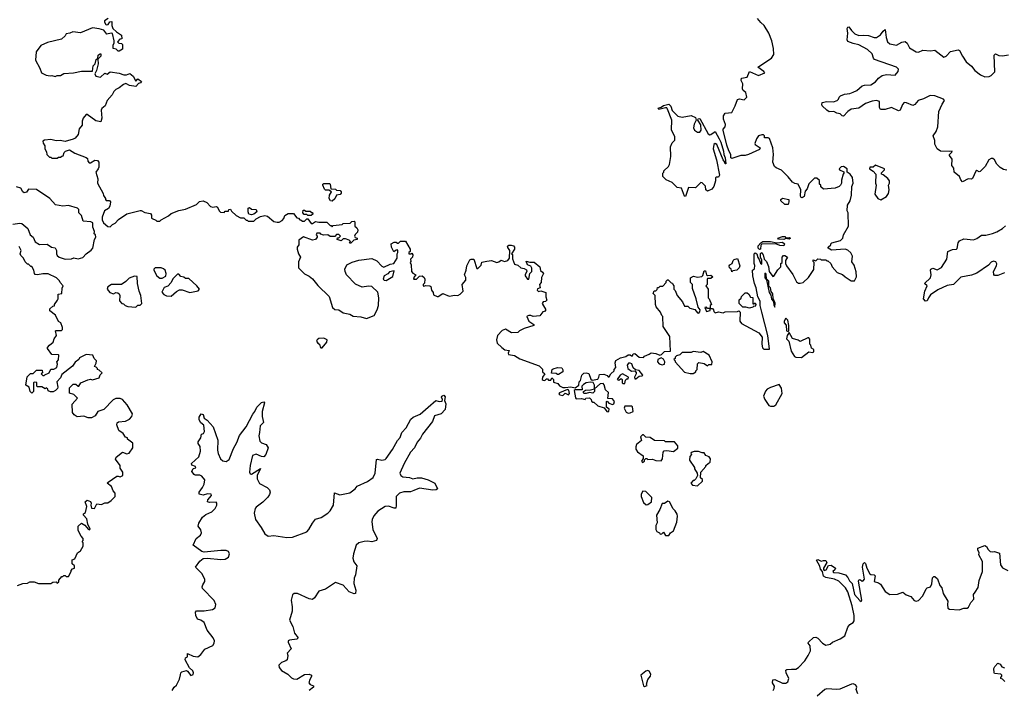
# Model space of a CAD drawing. Extents: x 2240384 to 2404287, y 351326 to 526670.
# Tile 120 of 256: x 2272724 to 2281643, y 426678 to 432756. Entities that reach past the tile are written whole.
import ezdxf

# ---------------------------------------------------------------- set-up
doc = ezdxf.new("R2010")
doc.units = 0

msp = doc.modelspace()

# ---------------------------------------------------------------- linework, layer by layer
at = {"layer": '0CON20XD'}
for points in [[(2273525, 432766.2), (2273492.5, 432745), (2273492.5, 432735), (2273503.6, 432713.6), (2273515, 432710), (2273525, 432713.3), (2273541.9, 432738.1), (2273560, 432740), (2273558.1, 432705), (2273567.7, 432677.7), (2273600, 432645), (2273647.5, 432615), (2273648.3, 432581.7), (2273631.7, 432578.3), (2273610, 432555), (2273623, 432543), (2273645, 432540), (2273655, 432530), (2273655, 432490), (2273625, 432470), (2273615, 432470), (2273598.3, 432488.3), (2273570, 432495), (2273570, 432525), (2273580, 432545), (2273580, 432565), (2273565, 432630), (2273553.3, 432633.3), (2273515, 432626.2), (2273485, 432660), (2273445, 432673.3), (2273385, 432683.3), (2273275, 432637.5), (2273205, 432647.5), (2273177, 432633), (2273145, 432627.5), (2273135, 432610), (2273101.7, 432578.3), (2272975, 432550), (2272915, 432522.5), (2272872.5, 432465), (2272868.3, 432388.3), (2272907, 432317), (2272922.5, 432275), (2272965, 432252.5), (2273001.7, 432248.3)], [(2277755, 429420), (2277790, 429445), (2277792.5, 429475), (2277803.6, 429486.4), (2277816.7, 429535), (2277835, 429551.2), (2277855, 429556), (2277878.8, 429548.8), (2277897.5, 429497.5), (2277909.3, 429489.3), (2277960.5, 429499.5), (2277971.2, 429515), (2277975, 429540), (2278015, 429543.3), (2278045, 429532.5), (2278055, 429520), (2278065, 429520), (2278080, 429545), (2278110, 429575), (2278110, 429585), (2278123.3, 429605), (2278118.8, 429645), (2278125, 429667.5), (2278165, 429690), (2278215, 429703.3), (2278235, 429717.5), (2278255, 429720), (2278265, 429710), (2278275, 429710), (2278281.7, 429728.3), (2278295, 429730), (2278335, 429697.5), (2278375, 429693.3), (2278385, 429707.5), (2278426.7, 429723.3), (2278443.3, 429736.7), (2278485, 429731.2), (2278523, 429717), (2278538.3, 429721.7), (2278565, 429750), (2278618.3, 429751.7), (2278612.5, 429885), (2278552.5, 429975), (2278550, 430065), (2278540, 430075), (2278530, 430105), (2278490, 430155), (2278482.5, 430175), (2278480, 430255), (2278462.5, 430275), (2278471.7, 430298.3), (2278485, 430300), (2278498.3, 430311.7), (2278501.7, 430328.3), (2278515, 430330), (2278525, 430340), (2278548.3, 430341.7), (2278580, 430375), (2278580, 430385), (2278591.7, 430398.3), (2278598.3, 430398.3), (2278625, 430370), (2278638.3, 430368.3), (2278640, 430355), (2278650, 430345), (2278650, 430315), (2278661.7, 430301.7), (2278680, 430255), (2278728.3, 430198.3), (2278745, 430160), (2278775, 430160), (2278793, 430143), (2278838.3, 430128.3), (2278865, 430100), (2278875, 430097.5), (2278885, 430107.5), (2278888.8, 430125), (2278869.3, 430149.3), (2278851.2, 430225), (2278818.3, 430318.3), (2278817.5, 430355), (2278800, 430375), (2278800, 430415), (2278828.3, 430431.7), (2278865, 430423.8), (2278901.7, 430428.3), (2278911.7, 430438.3), (2278925, 430480), (2278935, 430480), (2278945, 430442.5), (2278955, 430436.7), (2278985, 430441.2), (2279002.5, 430425), (2278985, 430410), (2278955, 430410), (2278950, 430405), (2278950, 430355), (2278940, 430345), (2278960, 430315), (2278960, 430235), (2278970, 430225), (2278990, 430175), (2278980, 430165), (2278980, 430140), (2278955, 430140), (2278945, 430150), (2278931.7, 430148.3), (2278945, 430110), (2278978.3, 430121.7), (2278980, 430140), (2278998.3, 430138.3), (2279010, 430125), (2279011.7, 430111.7), (2279025, 430100), (2279055, 430107.5), (2279095, 430100), (2279115, 430107.5), (2279225, 430110), (2279238.3, 430118.3), (2279250, 430105), (2279247.5, 430025), (2279263.6, 430003.6), (2279419.3, 429919.3), (2279449.3, 429879.3), (2279447.5, 429815), (2279453, 429783), (2279465, 429770), (2279515, 429770), (2279502, 429895), (2279445.8, 430105.8), (2279432.5, 430165), (2279431.4, 430205), (2279410, 430245), (2279395.6, 430325.6), (2279380.8, 430365), (2279366.2, 430435), (2279362.5, 430485), (2279380.7, 430499.3), (2279382.5, 430527.5), (2279376.7, 430545), (2279376.7, 430635), (2279385, 430643.3), (2279400, 430635), (2279409.3, 430599.3), (2279423.6, 430583.6), (2279435, 430550), (2279445, 430540), (2279446.7, 430576.7), (2279433.3, 430603.3), (2279433.6, 430636.4), (2279445, 430647.5), (2279460, 430625), (2279466.2, 430586.2), (2279488.8, 430565), (2279507.7, 430517.7), (2279512.5, 430472.5), (2279545, 430430), (2279555, 430432.5), (2279590.7, 430489.3), (2279620, 430515), (2279620, 430545), (2279630, 430555), (2279630, 430605), (2279641.7, 430618.3), (2279655, 430620), (2279680, 430605), (2279660, 430575), (2279660, 430545), (2279670, 430525), (2279726.1, 430446.1), (2279760.7, 430380.7), (2279778.3, 430368.3), (2279795, 430367.5), (2279820, 430375), (2279869.3, 430420.7), (2279918.3, 430491.7), (2279920, 430555), (2279910, 430565), (2279911.7, 430578.3), (2279935, 430570), (2279955, 430587.5), (2279977, 430587), (2279985, 430580), (2280025, 430580), (2280035, 430570), (2280045, 430570), (2280070, 430545), (2280082.5, 430515), (2280130, 430465), (2280177, 430447), (2280200, 430425), (2280255, 430390), (2280285, 430390), (2280302.5, 430425), (2280301.7, 430471.7), (2280281.7, 430531.7), (2280263, 430563), (2280267, 430613), (2280253, 430643), (2280225, 430666.7), (2280200, 430675), (2280076.2, 430666.2), (2280047.5, 430685), (2280047.5, 430695), (2280070, 430715), (2280070, 430725), (2280080, 430735), (2280160, 430755), (2280180, 430775), (2280187.5, 430805), (2280231.2, 430885), (2280227.5, 431005), (2280220, 431025), (2280222.5, 431075), (2280247, 431113), (2280257.5, 431165), (2280262.5, 431245), (2280272.5, 431275), (2280267.5, 431325), (2280247.5, 431355), (2280220, 431375), (2280220, 431405), (2280185, 431426.2), (2280165, 431423.3), (2280147.5, 431405), (2280150, 431395), (2280188.3, 431378.3), (2280190, 431365), (2280183, 431357), (2280168.3, 431301.7), (2280167, 431273), (2280160, 431255), (2280147, 431243), (2280111.7, 431228.3), (2280005, 431220), (2279981.7, 431241.7), (2279980, 431255), (2279970, 431265), (2279968.3, 431298.3), (2279945, 431320), (2279925, 431320), (2279873, 431267), (2279858.3, 431221.7), (2279838.3, 431201.7), (2279830, 431155), (2279812, 431142), (2279803.8, 431143.8), (2279795.9, 431155.9), (2279798.8, 431215), (2279776.4, 431266.4), (2279745, 431270), (2279725, 431282.5), (2279685, 431332.5), (2279625, 431392.5), (2279575, 431412.5), (2279562.5, 431425), (2279547.5, 431465), (2279552.5, 431535), (2279546.7, 431595), (2279515, 431680), (2279505, 431686), (2279470, 431685), (2279470, 431705), (2279461.7, 431711.7), (2279445, 431712.5), (2279415, 431702.5), (2279397.5, 431675), (2279383.3, 431635), (2279387.5, 431625), (2279430, 431595), (2279425, 431580), (2279325, 431533.3), (2279296.1, 431526.1), (2279255, 431524.2), (2279175, 431499.2), (2279166.2, 431505), (2279167.1, 431535), (2279147.3, 431567.3), (2279128.6, 431618.6), (2279096, 431755), (2279096.7, 431765), (2279114, 431786), (2279117.1, 431805), (2279100, 431855), (2279098.6, 431885), (2279115, 431907.5), (2279173.3, 431915), (2279206, 431975), (2279226.1, 432033.9), (2279245, 432040), (2279285, 432031.2), (2279310, 432055), (2279302.5, 432095), (2279277.5, 432115), (2279270.7, 432130.7), (2279275.8, 432175), (2279258.8, 432205), (2279261.2, 432225), (2279314.3, 432235.7), (2279335, 432286.7), (2279415, 432251.4), (2279472.5, 432275), (2279465, 432286.7), (2279410, 432325), (2279533, 432407), (2279555, 432440), (2279552.5, 432495), (2279536.2, 432565), (2279508.8, 432635), (2279466.7, 432705), (2279438.3, 432731.7), (2279405.9, 432765.9)], [(2281665, 431393.1), (2281635, 431397.1), (2281603.8, 431415), (2281575.7, 431445.7), (2281553.3, 431485), (2281537.7, 431497.7), (2281525, 431498.8), (2281503.8, 431485), (2281468.8, 431425), (2281425, 431378.8), (2281415, 431376.2), (2281395, 431388), (2281385, 431384), (2281354.1, 431315.9), (2281345, 431311.2), (2281315, 431314), (2281265, 431287.5), (2281250, 431305), (2281237.5, 431335), (2281190, 431375), (2281185, 431410), (2281167.5, 431435), (2281171.7, 431491.7), (2281146.7, 431525), (2281147.5, 431535), (2281167.5, 431555), (2281170, 431565), (2281145, 431560), (2281063.9, 431563.9), (2281033.8, 431585), (2281015, 431627.5), (2281012.1, 431662.1), (2280997.3, 431705), (2281026.1, 431743.9), (2281039.5, 431785), (2281050, 431925), (2281078.5, 431991.5), (2281100, 432025), (2281092.5, 432035), (2281015, 432066.9), (2280971.9, 432068.1), (2280911.6, 432038.4), (2280863.8, 432025), (2280831.9, 431988.1), (2280815, 431978.5), (2280755.9, 432004.1), (2280735, 432004.2), (2280721.1, 431988.9), (2280698.9, 431935), (2280685, 431929.1), (2280620.5, 431960.5), (2280565, 431941.8), (2280521.4, 431941.4), (2280511.7, 431961.7), (2280513.3, 432013.3), (2280485, 432024.2), (2280445, 432019.2), (2280385, 431997.9), (2280325, 431954.6), (2280255, 431946.7), (2280225, 431924.3), (2280185, 431881.2), (2280175, 431883.3), (2280155, 431902.5), (2280125, 431909.2), (2280097.5, 431925), (2280055, 431921.2), (2280035.8, 431935.8), (2279993.8, 431975), (2279988.8, 431985), (2279992.5, 432005), (2280034.4, 432015.6), (2280095, 432012.9), (2280127.5, 432025), (2280140, 432035), (2280146.7, 432055), (2280160, 432065), (2280195, 432080), (2280245, 432086.8), (2280275, 432099.1), (2280307.1, 432115), (2280355, 432155.7), (2280375, 432162.5), (2280435, 432165.7), (2280475, 432192.9), (2280502.9, 432225), (2280535, 432249.4), (2280575, 432258.6), (2280655.7, 432254.3), (2280682.7, 432287.3), (2280685, 432307.5), (2280666.7, 432325), (2280466.6, 432396.6), (2280457.8, 432407.8), (2280446.8, 432446.8), (2280405, 432486.1), (2280325, 432529.6), (2280275, 432538.9), (2280225, 432558), (2280218.1, 432575), (2280224.2, 432635), (2280218.8, 432675), (2280225, 432687.5), (2280235, 432690), (2280257.2, 432657.2), (2280288.3, 432628.3), (2280325, 432612.7), (2280363.6, 432616.4), (2280413.4, 432613.4), (2280465, 432595.5), (2280485, 432594.4), (2280521.9, 432618.1), (2280545, 432653.1), (2280565, 432667.5), (2280573.3, 432595), (2280584.4, 432555), (2280605.9, 432535.9), (2280665, 432525.5), (2280715, 432553.8), (2280745, 432557.9), (2280762.4, 432542.4), (2280785, 432500.6), (2280845, 432466.2), (2280865, 432462.3), (2280905, 432479.5), (2280975, 432474), (2281015, 432480), (2281095, 432418), (2281115, 432426), (2281155, 432468.6), (2281225, 432484.2), (2281237.1, 432477.1), (2281262.9, 432425), (2281298.6, 432375), (2281345, 432334), (2281375.8, 432295), (2281426.2, 432255), (2281465, 432238.6), (2281505, 432242), (2281525, 432251.2), (2281557.5, 432285), (2281550, 432435), (2281563.9, 432446.1), (2281592.9, 432432.9), (2281625, 432427.5), (2281681.7, 432438.3)], [(2273001.7, 432248.3), (2273015, 432250), (2273045, 432240), (2273065, 432250), (2273095, 432250), (2273125, 432267.5), (2273213, 432273), (2273285, 432290), (2273385, 432290), (2273391.2, 432338.8), (2273406.7, 432355), (2273417.5, 432395), (2273431.7, 432408.3), (2273436, 432435), (2273455, 432450), (2273460.7, 432440.7), (2273458.9, 432425), (2273431.7, 432398.3), (2273435.7, 432355), (2273420, 432295), (2273403.8, 432266.2), (2273415, 432243.8), (2273455, 432236.7), (2273495, 432270), (2273517, 432263), (2273545, 432282.5), (2273625, 432270), (2273667, 432257), (2273693, 432257), (2273723, 432267), (2273752.5, 432245), (2273775, 432200), (2273795, 432220), (2273827, 432197), (2273820, 432185), (2273801.7, 432178.3), (2273775, 432150), (2273718.3, 432158.3), (2273685, 432177.5), (2273665, 432170), (2273625, 432137.5), (2273595, 432122.5), (2273577.5, 432105), (2273562.5, 432075), (2273517.5, 432025), (2273497.5, 431975), (2273468.3, 431951.7), (2273462.5, 431935), (2273467.5, 431865), (2273458.3, 431831.7), (2273415, 431840), (2273336.2, 431896.2), (2273325, 431896.7), (2273299.2, 431865), (2273290, 431835), (2273290, 431800), (2273261.8, 431768.2), (2273252.5, 431715), (2273226.9, 431683.1), (2273207.3, 431672.7), (2273135, 431653.3), (2273092.3, 431662.3), (2273055, 431658.1), (2273005, 431669.2), (2272950, 431665), (2272933.3, 431655), (2272936.4, 431636.4), (2272951.7, 431611.7), (2272952.5, 431585), (2272967, 431557), (2272970, 431535), (2272995, 431510), (2273005, 431510), (2273015, 431500), (2273065, 431500), (2273075, 431510), (2273095, 431510), (2273105, 431520), (2273118.3, 431521.7), (2273128.3, 431551.7), (2273140, 431565), (2273175, 431577.5), (2273225, 431546.7), (2273327, 431507), (2273337, 431497), (2273340, 431475), (2273355, 431460), (2273365, 431460), (2273405, 431483.3), (2273429.3, 431479.3), (2273440, 431465), (2273440.7, 431419.3), (2273436.1, 431403.9), (2273412.5, 431375), (2273433.3, 431315), (2273430, 431275), (2273481.7, 431181.7), (2273483, 431163), (2273500, 431135), (2273500, 431125), (2273508.3, 431118.3), (2273537, 431117), (2273547.5, 431105), (2273540, 431065), (2273527.5, 431045), (2273492.5, 431025), (2273470, 430965), (2273470.7, 430940.7), (2273482.5, 430915), (2273521.7, 430881.7), (2273545, 430880), (2273565, 430900), (2273588.3, 430911.7), (2273620, 430945), (2273695, 430997.5), (2273815, 431027.5), (2273825, 431027.5), (2273858.3, 431008.3), (2273908.3, 430998.3), (2273917.5, 430985), (2273918.3, 430958.3), (2273923.3, 430953.3), (2273958.3, 430938.3), (2273965, 430930), (2273995, 430930), (2274005, 430942.5), (2274073, 430977), (2274095, 431000), (2274165, 431026.7), (2274225, 431037.5), (2274325, 431082.5), (2274352.3, 431107.7), (2274385, 431113.8), (2274420.7, 431100.7), (2274453, 431063), (2274475, 431057.5), (2274505, 431062.5), (2274515, 431057.5), (2274530, 431025), (2274543, 431013), (2274575, 431010), (2274585, 431020), (2274615, 431020), (2274620, 431035), (2274635, 431040), (2274641.7, 431021.7), (2274685, 430980), (2274725, 430960), (2274755, 430960), (2274775, 430940), (2274785, 430940), (2274795, 430930), (2274845, 430930), (2274865, 430950), (2274906.4, 430973.6), (2274945, 430980), (2274967.5, 430975), (2275025, 430927.5), (2275055, 430920), (2275075, 430922.5), (2275103, 430937), (2275117, 430953), (2275125, 430980), (2275155, 431000), (2275205, 431000), (2275235, 430960), (2275248.3, 430958.3), (2275261.7, 430941.7), (2275275, 430940), (2275285, 430930), (2275305, 430930), (2275325, 430950), (2275335, 430950), (2275365, 430910), (2275375, 430910), (2275405, 430927.5), (2275435, 430920), (2275505, 430920), (2275535, 430890), (2275545, 430890), (2275555, 430880), (2275565, 430890), (2275645, 430900), (2275655, 430910), (2275717, 430913), (2275733, 430927), (2275755, 430930), (2275760, 430925), (2275760, 430885), (2275779.3, 430869.3), (2275787, 430853), (2275785, 430830), (2275761.7, 430808.3), (2275757.5, 430795), (2275761.7, 430781.7), (2275780, 430775), (2275780, 430765), (2275751.7, 430758.3), (2275725, 430730), (2275711.7, 430731.7), (2275720, 430745), (2275708.3, 430758.3), (2275675, 430770), (2275655, 430770), (2275636.7, 430753.3), (2275600, 430765), (2275601.7, 430778.3), (2275615, 430780), (2275630, 430795), (2275615, 430810), (2275595, 430810), (2275577.5, 430792.5), (2275565, 430790), (2275535, 430790), (2275515, 430807.5), (2275477, 430803), (2275451.7, 430811.7), (2275445, 430820), (2275415, 430820), (2275410, 430805), (2275420, 430795), (2275420, 430785), (2275405, 430763.3), (2275375, 430757.5), (2275295, 430787.5), (2275251.7, 430758.3), (2275253, 430717), (2275237.5, 430695), (2275237.5, 430675), (2275250, 430635), (2275267.5, 430605), (2275248.3, 430561.7), (2275248.3, 430508.3), (2275303.6, 430453.6), (2275345, 430432.5), (2275375, 430407.5), (2275425, 430347.5), (2275526.4, 430246.4), (2275558.3, 430148.3), (2275578.3, 430128.3), (2275616.4, 430126.4), (2275655, 430100), (2275715, 430086.7), (2275745, 430070), (2275815, 430062.5), (2275865, 430047.5), (2275936.4, 430073.6), (2275962.5, 430125), (2275973, 430167), (2275976.7, 430235), (2275967, 430287), (2275915, 430336.7), (2275885, 430341.2), (2275825, 430333.3), (2275765, 430360), (2275684.2, 430444.2), (2275671.2, 430475), (2275670, 430495), (2275686.7, 430533.3), (2275735, 430557.5), (2275795, 430576.7), (2275915, 430591.2), (2275959.2, 430569.2), (2276005, 430522.5), (2276024, 430514), (2276079.1, 430540.9), (2276114.1, 430545.9), (2276143.3, 430595), (2276142.5, 430635), (2276150, 430645), (2276150, 430665), (2276145, 430670), (2276133, 430667), (2276111.7, 430651.7), (2276092.5, 430695), (2276090, 430725), (2276115, 430740), (2276135, 430740), (2276145, 430730), (2276155, 430730), (2276175, 430750), (2276218.3, 430748.3), (2276260, 430675), (2276260, 430655), (2276250, 430645), (2276250, 430635), (2276266.4, 430633.6), (2276275, 430640), (2276286.4, 430626.4), (2276281.2, 430605), (2276263.3, 430585), (2276267.5, 430565), (2276260, 430555), (2276270, 430535), (2276273.8, 430475), (2276285, 430460), (2276312.5, 430445), (2276296.7, 430425), (2276292.5, 430405), (2276320, 430405), (2276345, 430432.5), (2276370, 430435), (2276388.3, 430418.3), (2276393, 430403), (2276391.7, 430368.3), (2276380, 430355), (2276380, 430345), (2276385, 430340), (2276402.5, 430347.5), (2276440, 430345), (2276447, 430337), (2276453.3, 430303.3), (2276470, 430285), (2276471.7, 430261.7), (2276505, 430247.5), (2276515, 430247.5), (2276557, 430273), (2276615, 430250), (2276665, 430258.8), (2276693, 430257), (2276713, 430267), (2276740, 430295), (2276732.5, 430355), (2276766, 430395), (2276765, 430420), (2276753.8, 430445), (2276768, 430485), (2276773.8, 430525), (2276800.7, 430579.3), (2276813.6, 430586.4), (2276836.4, 430586.4), (2276865, 430500), (2276875, 430500), (2276905, 430530), (2276911.7, 430558.3), (2276955, 430567.5), (2276996.4, 430573.6), (2277045, 430556.2), (2277065, 430561.2), (2277085, 430576.7), (2277115, 430563.3), (2277145, 430572.5), (2277160, 430595), (2277162.5, 430665), (2277145, 430690), (2277142.5, 430705), (2277155, 430712.5), (2277175, 430712.5), (2277195.9, 430705.9), (2277206.7, 430695), (2277207.5, 430675), (2277180, 430635), (2277187, 430627), (2277188.3, 430588.3), (2277205, 430540), (2277235, 430530), (2277265, 430507.5), (2277295, 430502.5), (2277315, 430487.5), (2277317.5, 430475), (2277302.5, 430447.5), (2277302, 430435), (2277325, 430403.3), (2277336, 430404), (2277344, 430456), (2277362.5, 430475), (2277363.6, 430503.6), (2277353, 430523), (2277323.6, 430533.6), (2277311.7, 430568.3), (2277345, 430558.8), (2277385, 430558.8), (2277436.7, 430515), (2277441.7, 430481.7), (2277459.3, 430469.3), (2277467.5, 430455), (2277450.7, 430419.3), (2277446.7, 430375), (2277432.5, 430355), (2277440, 430325), (2277415, 430317.5), (2277412.5, 430305), (2277425, 430292.5), (2277445, 430300), (2277490, 430285), (2277490, 430245), (2277500, 430215), (2277487, 430203), (2277465, 430197.5), (2277457.5, 430185), (2277490, 430125), (2277478.3, 430111.7), (2277461.7, 430108.3), (2277437, 430073), (2277376.4, 430066.4), (2277355, 430076.2), (2277336.1, 430076.1), (2277321.2, 430068.8), (2277317.5, 430065), (2277335, 430022.5), (2277380, 429995), (2277382.5, 429985), (2277293.3, 429956.7), (2277250, 429935), (2277235, 429920), (2277178.3, 429918.3), (2277125, 429950), (2277095, 429940), (2277052.5, 429895), (2277042.5, 429855), (2277050, 429825), (2277090, 429785), (2277120, 429765), (2277158.3, 429758.3), (2277150, 429735), (2277151.7, 429721.7), (2277205, 429712.5), (2277255, 429682.5), (2277429.3, 429619.3), (2277458.3, 429588.3), (2277460, 429565), (2277480, 429545), (2277460, 429515), (2277457.5, 429495), (2277465, 429487.5), (2277480, 429485), (2277495, 429500), (2277505, 429500), (2277515, 429490), (2277535, 429490), (2277545, 429510), (2277560, 429495), (2277560.7, 429470.7), (2277600, 429460), (2277615, 429437.5), (2277645, 429423.8), (2277665, 429421.2), (2277715, 429430), (2277755, 429420)], [(2278755, 431153.3), (2278745, 431156.7), (2278719.3, 431229.3), (2278680, 431235), (2278635, 431280), (2278580, 431305), (2278550, 431335), (2278550, 431365), (2278560, 431375), (2278560, 431385), (2278600, 431425), (2278610, 431445), (2278622.5, 431515), (2278620, 431605), (2278635, 431640), (2278657.5, 431665), (2278657.5, 431695), (2278629.3, 431759.3), (2278632.5, 431845), (2278593.3, 431945), (2278585, 431955.8), (2278575, 431956.9), (2278515, 431943.3), (2278508.8, 431955), (2278536.1, 431963.9), (2278555, 431977.8), (2278605, 431991.2), (2278623, 431973), (2278633.6, 431933.6), (2278685, 431881.2), (2278725, 431873.3), (2278805, 431887.5), (2278845, 431870), (2278852.5, 431845), (2278835, 431810), (2278827, 431777), (2278836.7, 431755), (2278865, 431738), (2278885, 431736.2), (2278895.8, 431754.2), (2278892.9, 431802.9), (2278867.5, 431845), (2278871.2, 431858.8), (2278885, 431861.2), (2278960.5, 431720.5), (2278975, 431712.2), (2278985, 431714.3), (2279025, 431742.5), (2279060.4, 431675), (2279076.4, 431645), (2279100, 431565), (2279103.5, 431533.5), (2279115.6, 431505), (2279120, 431450), (2279115, 431450), (2279112.5, 431465), (2279095, 431486.7), (2279037.7, 431625), (2279025, 431633.6), (2279012.5, 431625), (2279007.1, 431585), (2279035.7, 431485), (2279062, 431348), (2279055, 431327.5), (2279035, 431327.5), (2279028.3, 431321.7), (2279027.5, 431295), (2279012.5, 431245), (2278995, 431220), (2278955, 431202), (2278938, 431215), (2278937.5, 431247.5), (2278905, 431277.5), (2278895, 431280), (2278845, 431232.5), (2278783.6, 431236.4), (2278755, 431153.3)], [(2280525, 431122.5), (2280575, 431154), (2280595, 431180), (2280600.8, 431215), (2280592.5, 431255), (2280602.5, 431275), (2280602.5, 431295), (2280586.4, 431316.4), (2280545, 431350), (2280530, 431355), (2280531.7, 431368.3), (2280557.5, 431395), (2280557.5, 431405), (2280475, 431437.5), (2280455, 431420), (2280425, 431420), (2280422.5, 431405), (2280455, 431382.5), (2280480, 431355), (2280477.5, 431275), (2280482.5, 431255), (2280471.2, 431175), (2280497.5, 431135), (2280525, 431122.5)], [(2272663, 430903), (2272725, 430912.5), (2272745, 430907.5), (2272797.5, 430865), (2272820, 430805), (2272847.5, 430785), (2272863.6, 430743.6), (2272905, 430720), (2272971.7, 430721.7), (2273013, 430693), (2273045, 430687.5), (2273056.7, 430665), (2273057.5, 430635), (2273065, 430620), (2273083, 430603), (2273135, 430586.7), (2273195, 430587.5), (2273215, 430596.7), (2273255, 430587.5), (2273295, 430600), (2273327, 430633), (2273373, 430667), (2273386.7, 430685), (2273402.5, 430765), (2273412.5, 430785), (2273410, 430805), (2273400, 430815), (2273402.5, 430835), (2273386.7, 430875), (2273387, 430893), (2273387.5, 430915), (2273370, 430925), (2273300.7, 430930.7), (2273285, 430980), (2273260, 431005), (2273260, 431035), (2273248.3, 431048.3), (2273165, 431072.5), (2273115, 431067.5), (2273048.3, 431078.3), (2272997.5, 431135), (2272875, 431217.5), (2272805, 431220), (2272786.4, 431193.6), (2272765, 431187.5), (2272752.5, 431195), (2272735, 431230), (2272695, 431242.5)], [(2275555, 431112.5), (2275540, 431115), (2275527.5, 431135), (2275530, 431165), (2275550, 431195), (2275525, 431210), (2275495, 431210), (2275485, 431220), (2275470, 431255), (2275470, 431265), (2275478.3, 431271.7), (2275531.7, 431271.7), (2275537.5, 431265), (2275541.7, 431221.7), (2275585, 431220), (2275595, 431210), (2275627, 431207), (2275637.5, 431195), (2275637, 431183), (2275627, 431173), (2275593.3, 431166.7), (2275578.3, 431131.7), (2275555, 431112.5)], [(2279685, 431080), (2279655, 431080), (2279620, 431115), (2279620, 431125), (2279635, 431140), (2279690, 431125), (2279692.5, 431105), (2279685, 431080)], [(2274825, 430987.5), (2274800, 430995), (2274793.3, 431015), (2274795, 431047.5), (2274805, 431052.5), (2274825, 431040), (2274867.5, 431035), (2274872.5, 431015), (2274845, 430992.5), (2274825, 430987.5)], [(2275365, 430980), (2275335, 430980), (2275325, 430990), (2275301.7, 430991.7), (2275290, 431005), (2275291.7, 431028.3), (2275305, 431030), (2275315, 431020), (2275355, 431020), (2275365, 431010), (2275375, 431010), (2275380, 430995), (2275365, 430980)], [(2281645, 430462), (2281585, 430437.5), (2281555, 430438.8), (2281547.7, 430447.7), (2281546, 430475), (2281572.9, 430525), (2281574.2, 430544.2), (2281565, 430562), (2281545, 430568.6), (2281525, 430559.4), (2281498.9, 430531.1), (2281395, 430458.6), (2281345, 430439.4), (2281248.3, 430421.7), (2281183.1, 430356.9), (2281125, 430345.6), (2281042.2, 430307.8), (2280975, 430261.2), (2280956, 430235), (2280945, 430206.7), (2280930, 430205), (2280910, 430225), (2280924, 430296), (2280944.2, 430345), (2280920, 430365), (2280975, 430416.7), (2280979.6, 430445), (2280973.3, 430485), (2280978, 430495), (2280995, 430502.9), (2281035, 430490), (2281075, 430509.4), (2281120.8, 430585), (2281132.5, 430655), (2281175, 430673.8), (2281210, 430675), (2281216.7, 430683.3), (2281225.8, 430735), (2281237, 430753), (2281275, 430770), (2281365, 430760), (2281395, 430772.5), (2281435, 430803.8), (2281475, 430802.9), (2281535, 430818.1), (2281575, 430833.1), (2281626.3, 430863.7), (2281653, 430887)], [(2279645, 430763.8), (2279598.3, 430768.3), (2279592.5, 430775), (2279635, 430792.5), (2279655, 430792.5), (2279665, 430780), (2279695, 430782.5), (2279707.5, 430775), (2279695, 430767.5), (2279665, 430772.5), (2279645, 430763.8)], [(2272703, 427627), (2272753, 427647), (2272795, 427650), (2272815, 427660), (2272855, 427660), (2272895, 427647.5), (2273005, 427647.5), (2273023, 427657), (2273055, 427660), (2273065, 427650), (2273078.3, 427661.7), (2273080, 427675), (2273105, 427710), (2273115, 427710), (2273125, 427720), (2273135, 427720), (2273145, 427710), (2273165, 427710), (2273190, 427755), (2273190, 427765), (2273201.7, 427778.3), (2273220, 427785), (2273220, 427805), (2273200, 427825), (2273198.3, 427861.7), (2273225, 427870), (2273246.4, 427923.6), (2273276.4, 427943.6), (2273300, 427985), (2273300, 428015), (2273290, 428025), (2273300, 428035), (2273300, 428055), (2273280, 428075), (2273252.5, 428125), (2273253.3, 428165), (2273285, 428193.3), (2273313.8, 428175), (2273345, 428137.5), (2273356.7, 428133.3), (2273361.7, 428138.3), (2273340, 428185), (2273331.7, 428231.7), (2273303.3, 428265), (2273303.3, 428276.7), (2273321.7, 428288.3), (2273332.5, 428345), (2273317.5, 428385), (2273335, 428401.2), (2273365, 428390), (2273372.5, 428375), (2273367.5, 428355), (2273375, 428330), (2273403, 428327), (2273422.3, 428367.7), (2273465, 428362.9), (2273495, 428376), (2273523.3, 428376.7), (2273553, 428397), (2273590, 428435), (2273590, 428465), (2273570, 428485), (2273556.7, 428525), (2273516.7, 428555), (2273524.5, 428565.5), (2273605, 428617.5), (2273615, 428620), (2273635, 428612.5), (2273657.5, 428625), (2273660, 428655), (2273635, 428690), (2273633.3, 428715), (2273592.3, 428772.3), (2273597.7, 428792.3), (2273655, 428837.5), (2273695, 428822.5), (2273715, 428827.5), (2273750, 428875), (2273748.3, 428918.3), (2273700, 428955), (2273700, 428965), (2273683.6, 428973.6), (2273662, 429005), (2273622.1, 429032.1), (2273603.3, 429085), (2273606.4, 429103.6), (2273618.3, 429111.7), (2273683.3, 429116.7), (2273717.5, 429135), (2273740.7, 429159.3), (2273747.5, 429185), (2273697.5, 429265), (2273655, 429312.5), (2273633, 429323), (2273595, 429323.3), (2273570.5, 429309.5), (2273485, 429223.8), (2273432.5, 429205), (2273406.7, 429165), (2273375, 429146.7), (2273345, 429146.7), (2273305, 429162.5), (2273245, 429157.5), (2273217.5, 429175), (2273202.5, 429195), (2273198.3, 429271.7), (2273247.5, 429325), (2273215, 429360), (2273175, 429370), (2273175, 429420), (2273208.3, 429451.7), (2273231.7, 429451.7), (2273253.9, 429433.9), (2273260, 429435), (2273277.5, 429465), (2273341.7, 429491.7), (2273365, 429496.7), (2273385, 429493.3), (2273445, 429510), (2273451.7, 429538.3), (2273470, 429555), (2273445, 429580), (2273430, 429585), (2273430, 429595), (2273418.3, 429608.3), (2273401.7, 429611.7), (2273417, 429643), (2273420, 429665), (2273400, 429685), (2273386.4, 429716.4), (2273325, 429722.5), (2273265, 429690), (2273260, 429675), (2273227, 429653), (2273203, 429617), (2273105, 429540), (2273095, 429510), (2273060, 429475), (2273070, 429425), (2273067, 429413), (2273050, 429395), (2273026.4, 429383.6), (2273003, 429383), (2272981.7, 429391.7), (2272978.3, 429408.3), (2272965, 429420), (2272955, 429410), (2272925, 429430), (2272885, 429430), (2272880, 429435), (2272878.3, 429468.3), (2272855, 429470), (2272850, 429465), (2272850, 429385), (2272835, 429370), (2272820, 429385), (2272810, 429425), (2272780, 429445), (2272791.7, 429518.3), (2272821.7, 429548.3), (2272845, 429550), (2272875, 429580), (2272928.3, 429578.3), (2272930, 429555), (2272920, 429545), (2272935, 429530), (2272945, 429530), (2272951.7, 429538.3), (2272990, 429555), (2273005, 429590), (2273035, 429590), (2273060, 429605), (2273067.5, 429635), (2273060, 429655), (2273077, 429673), (2273080, 429715), (2273075, 429720), (2273015, 429722.5), (2272976.7, 429775), (2272977.5, 429785), (2272995, 429806.7), (2273026, 429834), (2273036.4, 429863.6), (2273057.5, 429895), (2273050, 429935), (2273055, 429940), (2273101.7, 429938.3), (2273111.7, 429948.3), (2273112.5, 429965), (2273098.3, 430008.3), (2273075, 430020), (2273047.7, 430077.7), (2272997, 430117), (2272997.5, 430135), (2273025, 430160), (2273038.3, 430161.7), (2273040, 430175), (2273066.7, 430213.3), (2273072.5, 430225), (2273071.7, 430268.3), (2273107, 430273), (2273108.3, 430321.7), (2273116.7, 430345), (2273090, 430375), (2273085, 430390), (2273057, 430417), (2272981.7, 430451.7), (2272935, 430453.3), (2272885, 430443.3), (2272865, 430447.5), (2272857.5, 430455), (2272852.5, 430485), (2272835, 430520), (2272825, 430520), (2272805, 430540), (2272795, 430540), (2272773, 430563), (2272760, 430595), (2272735, 430617.5), (2272730, 430635), (2272737.5, 430665), (2272719.3, 430699.3)], [(2279425, 430672.5), (2279413.8, 430685), (2279412.7, 430707.3), (2279436.7, 430735), (2279455, 430746), (2279525, 430746), (2279582.5, 430732.5), (2279635, 430738.8), (2279653.3, 430725), (2279645, 430707.5), (2279610.7, 430710.7), (2279573.6, 430723.6), (2279447.5, 430722.5), (2279437.5, 430712.5), (2279435, 430677.5), (2279425, 430672.5)], [(2279175, 430470), (2279170, 430495), (2279155, 430507.5), (2279150, 430525), (2279156.7, 430535), (2279177.5, 430545), (2279186.1, 430573.9), (2279195, 430583.3), (2279225, 430592.5), (2279246.1, 430526.1), (2279241.7, 430508.3), (2279220, 430485), (2279185, 430480), (2279175, 430470)], [(2274015, 430412.5), (2274047, 430433), (2274052.5, 430455), (2274042.5, 430485), (2274028.3, 430498.3), (2274006.4, 430506.4), (2273951.7, 430508.3), (2273940, 430495), (2273940, 430485), (2273967.5, 430435), (2273995, 430412.5), (2274015, 430412.5)], [(2273775, 430150), (2273795, 430170), (2273815, 430170), (2273830, 430185), (2273822.5, 430255), (2273806.2, 430295), (2273790, 430365), (2273788.3, 430428.3), (2273765, 430432.5), (2273716.4, 430413.6), (2273686.4, 430383.6), (2273645, 430357.5), (2273555, 430357.5), (2273522.5, 430335), (2273517.5, 430315), (2273540, 430285), (2273575, 430270), (2273595, 430282.5), (2273611.7, 430281.7), (2273625, 430270), (2273630, 430255), (2273628.3, 430208.3), (2273650, 430185), (2273665, 430180), (2273680, 430165), (2273705, 430156.7), (2273775, 430150)], [(2274095, 430250), (2274145, 430292.5), (2274173, 430307), (2274197, 430307), (2274265, 430283.3), (2274341.7, 430298.3), (2274352.5, 430315), (2274327.5, 430345), (2274255, 430410), (2274225, 430410), (2274211.7, 430421.7), (2274185, 430430), (2274165, 430450), (2274155, 430450), (2274111.7, 430408.3), (2274097.5, 430375), (2274065, 430340), (2274031.7, 430328.3), (2274013, 430287), (2274030, 430265), (2274055, 430252.5), (2274095, 430250)], [(2276045, 430393.8), (2276105, 430430), (2276115, 430480), (2276075, 430471.2), (2276057.5, 430452.5), (2276025, 430433.3), (2276016.7, 430405), (2276025, 430396.7), (2276045, 430393.8)], [(2279565, 430150), (2279567.7, 430187.7), (2279550, 430230), (2279545, 430270), (2279532, 430292), (2279526, 430325), (2279510.7, 430340.7), (2279508.8, 430385), (2279488.3, 430408.3), (2279485, 430450), (2279475, 430460), (2279474, 430415), (2279488.3, 430398.3), (2279514.3, 430284.3), (2279528, 430258), (2279535, 430222.5), (2279550.7, 430200.7), (2279555, 430170), (2279565, 430150)], [(2279335, 430142.5), (2279301.7, 430151.7), (2279275, 430150), (2279240, 430185), (2279241.7, 430218.3), (2279258.3, 430231.7), (2279261.7, 430248.3), (2279295, 430280), (2279315, 430280), (2279329.3, 430269.3), (2279345, 430240), (2279365, 430237.5), (2279365, 430180), (2279375, 430180), (2279385, 430190), (2279392.5, 430175), (2279385, 430157.5), (2279375, 430160), (2279365, 430150), (2279335, 430142.5)], [(2279685, 429930), (2279690, 429935), (2279692.5, 429985), (2279681.7, 430031.7), (2279665, 430050), (2279647.5, 430025), (2279648.3, 430008.3), (2279667, 429987), (2279670, 429935), (2279685, 429930)], [(2279805, 429693.3), (2279873, 429747), (2279905, 429738.8), (2279916.7, 429745), (2279916.1, 429766.1), (2279895, 429780), (2279890, 429805), (2279880, 429815), (2279881.7, 429861.7), (2279871.7, 429871.7), (2279861.7, 429871.7), (2279795, 429840), (2279775, 429852.5), (2279725, 429867.5), (2279695, 429920), (2279676.7, 429895), (2279670, 429865), (2279691.7, 429841.7), (2279713, 429753), (2279743, 429703), (2279755, 429696.7), (2279805, 429693.3)], [(2275453, 429783), (2275465, 429783.3), (2275507, 429833), (2275510, 429855), (2275479.5, 429869.5), (2275434.2, 429865.8), (2275417.5, 429855), (2275413.6, 429843.6), (2275423.6, 429823.6), (2275440, 429815), (2275445, 429790), (2275453, 429783)], [(2278798.3, 429548.3), (2278825, 429550), (2278850, 429565), (2278850, 429575), (2278860, 429585), (2278863, 429637), (2278875, 429650), (2278925, 429640), (2278955, 429620), (2278965, 429630), (2278995, 429630), (2278996.7, 429655), (2278970, 429715), (2278915, 429747.5), (2278895, 429740), (2278825, 429747.5), (2278805, 429740), (2278725, 429740), (2278705, 429720), (2278675, 429710), (2278661.7, 429698.3), (2278660, 429685), (2278650, 429675), (2278660, 429665), (2278660, 429655), (2278745, 429560), (2278798.3, 429548.3)], [(2278305, 429500), (2278333.9, 429526.1), (2278361.7, 429528.3), (2278370, 429535), (2278335, 429577.5), (2278302.5, 429582.5), (2278280.5, 429600.5), (2278267.9, 429637.9), (2278255, 429644), (2278238.3, 429641.7), (2278226.1, 429623.9), (2278234.2, 429594.2), (2278265, 429571.2), (2278295, 429572.5), (2278308, 429558), (2278308.8, 429545), (2278292.5, 429515), (2278295, 429500), (2278305, 429500)], [(2278545, 429627.5), (2278565, 429632.5), (2278567.5, 429655), (2278555, 429680), (2278535, 429690), (2278503.3, 429675), (2278501.2, 429655), (2278516.4, 429636.4), (2278545, 429627.5)], [(2277605, 429540), (2277595, 429540), (2277585, 429550), (2277541.7, 429551.7), (2277547.5, 429585), (2277555, 429592.5), (2277595, 429602.5), (2277635, 429600), (2277643, 429583), (2277642.5, 429565), (2277605, 429540)], [(2278188.3, 429458.3), (2278205, 429460), (2278211.7, 429488.3), (2278225, 429500), (2278235, 429500), (2278240, 429515), (2278185, 429546), (2278163.3, 429535), (2278137.5, 429495), (2278151.7, 429488.3), (2278165, 429500), (2278175, 429500), (2278180, 429495), (2278180, 429465), (2278188.3, 429458.3)], [(2278055, 429203.3), (2278061.7, 429208.3), (2278062.5, 429225), (2278040, 429245), (2278040, 429295), (2278045, 429300), (2278061.7, 429281.7), (2278095, 429267.5), (2278107, 429273), (2278111.2, 429295), (2278095, 429320), (2278053, 429323), (2278057.5, 429377.5), (2278031.7, 429401.7), (2278017.5, 429447.5), (2278008.3, 429458.3), (2277982.5, 429455), (2277930, 429410), (2277932, 429445), (2277917.3, 429467.3), (2277895, 429472), (2277855, 429464), (2277830, 429450), (2277817.5, 429435), (2277818.3, 429401.7), (2277755, 429400), (2277747.5, 429395), (2277758.3, 429328.3), (2277765, 429320), (2277813, 429323), (2277845, 429312.5), (2277853, 429327), (2277885, 429330), (2277900, 429315), (2277905, 429300), (2277915, 429290), (2277925, 429290), (2277960, 429255), (2278017, 429237), (2278042.5, 429205), (2278055, 429203.3)], [(2279555, 429252.5), (2279573.6, 429266.4), (2279631.7, 429368.3), (2279625, 429417.5), (2279605, 429450), (2279525, 429423.3), (2279493.9, 429406.1), (2279479.3, 429390.7), (2279462.5, 429345), (2279473, 429313), (2279510.7, 429260.7), (2279525, 429252.5), (2279555, 429252.5)], [(2276424.8, 429245.2), (2276495, 429303.8), (2276524.2, 429294.2), (2276550.7, 429299.3), (2276553.8, 429315), (2276544, 429335), (2276548, 429345), (2276565, 429354.2), (2276579.1, 429339.1), (2276573.3, 429305), (2276583.3, 429275), (2276577, 429223), (2276543.3, 429185), (2276482, 429165), (2276463.1, 429115), (2276371.7, 428998.3), (2276355, 428963.5), (2276323.7, 428926.3), (2276300, 428875), (2276265, 428835.6), (2276207.1, 428735), (2276168.5, 428645), (2276178.1, 428625), (2276195, 428613.6), (2276255, 428607.9), (2276285, 428593.3), (2276325, 428604.6), (2276365, 428602.3), (2276425, 428584.5), (2276483.3, 428555), (2276510, 428505), (2276496.2, 428493.8), (2276467.9, 428492.1), (2276345, 428510.9), (2276295, 428487.9), (2276265, 428477.9), (2276205, 428476.7), (2276165, 428464.2), (2276134.2, 428435), (2276135.5, 428354.5), (2276130.5, 428329.5), (2276115, 428328.6), (2276065, 428347.8), (2276035, 428344.3), (2275968.3, 428301.7), (2275932, 428258), (2275915.8, 428225), (2275914.3, 428204.3), (2275924.2, 428134.2), (2275961.2, 428055), (2275957.5, 428035), (2275913.6, 428023.6), (2275875, 428030), (2275845, 428026.2), (2275795, 428013.3), (2275773.3, 427995), (2275746.7, 427915), (2275743.3, 427875), (2275752.3, 427842.3), (2275778.8, 427805), (2275766, 427725), (2275754.2, 427695), (2275750, 427645), (2275769.2, 427585), (2275765.7, 427554.3), (2275755, 427552.5), (2275709.4, 427569.4), (2275655, 427630), (2275585, 427656), (2275495, 427596.2), (2275435, 427576.7), (2275396, 427515), (2275375, 427500.8), (2275347, 427507), (2275240, 427555), (2275210, 427555), (2275195, 427542.5), (2275181.9, 427495), (2275192.9, 427435), (2275191.1, 427395), (2275168.1, 427315), (2275197.4, 427257.4), (2275213.5, 427195), (2275246, 427155), (2275235, 427142.5), (2275167, 427133), (2275157.5, 427125), (2275156.7, 427115), (2275183.8, 427055), (2275148, 427015), (2275153.5, 426995), (2275146.8, 426955), (2275136.3, 426943.7), (2275095, 426929.2), (2275072.8, 426905), (2275074.1, 426885), (2275095, 426857.5), (2275153.8, 426825), (2275185, 426791.2), (2275203, 426783), (2275235, 426780), (2275305, 426822.5), (2275345, 426825.5), (2275366, 426815), (2275368.3, 426801.7), (2275351.2, 426775), (2275343.3, 426745), (2275355, 426730), (2275385, 426718.8), (2275386, 426705), (2275346.2, 426675)], [(2277645, 429350.8), (2277665, 429370), (2277695, 429357.5), (2277703.3, 429366.7), (2277698.1, 429398.1), (2277685, 429403.8), (2277613.3, 429375), (2277606.7, 429365), (2277616.7, 429355), (2277645, 429350.8)], [(2277855, 429367.5), (2277838.3, 429368.3), (2277830, 429375), (2277830, 429385), (2277850.7, 429399.3), (2277895, 429400), (2277930, 429410), (2277930, 429385), (2277915, 429370), (2277885, 429377.5), (2277855, 429367.5)], [(2274105, 426677.5), (2274123.3, 426705), (2274145.8, 426724.2), (2274172.2, 426777.8), (2274180.5, 426819.5), (2274183.3, 426835), (2274192.5, 426845), (2274235, 426856.2), (2274245, 426852.5), (2274275, 426812.5), (2274295, 426820), (2274298.8, 426835), (2274292, 426855), (2274263, 426883), (2274223.5, 426955), (2274225, 426973.3), (2274245, 426980), (2274245, 427012.5), (2274295, 426988.2), (2274337.6, 426982.4), (2274365, 427003.8), (2274400.6, 427049.4), (2274472.5, 427085), (2274486.2, 427105), (2274488, 427125), (2274478, 427155), (2274423.4, 427223.4), (2274395, 427292.5), (2274365, 427313.3), (2274335, 427323.3), (2274318.8, 427355), (2274316.7, 427385), (2274325, 427397.5), (2274395, 427398), (2274470.5, 427409.5), (2274495.8, 427424.2), (2274501.2, 427455), (2274485, 427493.3), (2274379.3, 427599.3), (2274376.7, 427615), (2274383.3, 427635), (2274402.5, 427665), (2274400, 427685), (2274375.5, 427735.5), (2274316.2, 427795), (2274355, 427848.8), (2274385, 427873.8), (2274423.6, 427876.4), (2274545, 427862.5), (2274585, 427868), (2274616.7, 427885), (2274626, 427915), (2274615, 427936.7), (2274595, 427943.8), (2274545, 427945.8), (2274395, 427930), (2274375, 427936.7), (2274296, 427995), (2274324, 428055), (2274362.5, 428085), (2274372.5, 428105), (2274363.6, 428133.6), (2274340, 428165), (2274345.8, 428194.2), (2274381.3, 428248.7), (2274409.7, 428270.3), (2274465, 428296), (2274495.5, 428324.5), (2274510.6, 428355), (2274510, 428375), (2274503.1, 428383.1), (2274445, 428380.9), (2274426, 428386), (2274429.2, 428405), (2274461.2, 428445), (2274457.5, 428455), (2274425, 428458.1), (2274385, 428448.1), (2274350, 428455), (2274349.4, 428475), (2274381.4, 428515), (2274394.6, 428545.4), (2274401.4, 428585), (2274375, 428618.1), (2274355, 428626.5), (2274315, 428629.2), (2274304.2, 428635), (2274285, 428662.5), (2274295, 428687.5), (2274320, 428695), (2274316.1, 428706.1), (2274285, 428720), (2274280, 428735), (2274346.9, 428795), (2274361.2, 428845), (2274357.9, 428887.9), (2274341.4, 428915), (2274341.1, 428928.9), (2274364, 428965), (2274371.2, 428998.8), (2274390, 429005), (2274398, 429025), (2274391.7, 429081.7), (2274365, 429102.5), (2274350.7, 429130.7), (2274350, 429155), (2274367.5, 429182.5), (2274385, 429176.7), (2274396.7, 429145), (2274423.8, 429125), (2274477.1, 429067.1), (2274517.5, 428945), (2274516.7, 428855), (2274522.9, 428825), (2274544, 428775), (2274565, 428758), (2274595, 428752.5), (2274620.9, 428769.1), (2274659.8, 428870.2), (2274690, 428925), (2274713.9, 428986.1), (2274775.6, 429065), (2274835, 429180), (2274855.4, 429204.6), (2274872.5, 429245), (2274915, 429285.7), (2274935, 429292.5), (2274943, 429283), (2274920, 429205), (2274919.3, 429159.3), (2274932.5, 429105), (2274903.3, 429075), (2274895.6, 429015), (2274891.1, 428985), (2274900, 428935), (2274915, 428920), (2274955.6, 428905.6), (2274973.8, 428875), (2274954.2, 428815), (2274935, 428794), (2274915, 428796), (2274865, 428817.1), (2274833.5, 428806.5), (2274810.6, 428715), (2274806, 428655), (2274811.4, 428641.4), (2274825, 428638), (2274905, 428687.5), (2274875.8, 428625), (2274873.8, 428595), (2274895, 428553.3), (2274966, 428516), (2274985.6, 428495), (2274991.9, 428475), (2274987, 428453), (2274971.5, 428428.5), (2274927.4, 428382.6), (2274865, 428338), (2274855.8, 428325), (2274848.6, 428285), (2274860.8, 428225), (2274912.5, 428155), (2274943.3, 428095), (2274975, 428076.2), (2275025, 428080), (2275145, 428064), (2275195, 428066), (2275325, 428112.9), (2275344.2, 428135), (2275375.7, 428194.3), (2275405, 428230), (2275455, 428243.8), (2275515.6, 428284.4), (2275536, 428305), (2275566, 428355), (2275575, 428466.7), (2275625, 428449.4), (2275715, 428466.9), (2275763.3, 428505), (2275781.2, 428528.8), (2275875, 428570), (2275925, 428607.5), (2275945.4, 428645), (2275955, 428768.8), (2275965, 428774.2), (2276005.7, 428764.3), (2276035, 428770.8), (2276045, 428779.2), (2276099.7, 428860.3), (2276145, 428943.3), (2276169.5, 428970.5), (2276187.1, 429015), (2276225, 429055.8), (2276266.5, 429135), (2276288.1, 429155), (2276350.6, 429179.4), (2276424.8, 429245.2)], [(2278235, 429189.2), (2278255, 429194), (2278280, 429205), (2278275.8, 429245.8), (2278265, 429254), (2278207, 429253), (2278200, 429235), (2278218.3, 429198.3), (2278235, 429189.2)], [(2278365, 428742.5), (2278382.5, 428755), (2278382.5, 428767.5), (2278395, 428780), (2278405, 428780), (2278415, 428770), (2278455, 428772.5), (2278485, 428761.2), (2278535, 428757.5), (2278547.5, 428775), (2278553.3, 428836.7), (2278561.7, 428848.3), (2278585, 428852.5), (2278645, 428842.5), (2278686.1, 428873.9), (2278686.7, 428895), (2278655, 428930), (2278575, 428930), (2278565, 428940), (2278475, 428942.5), (2278435, 428970), (2278395, 428972.5), (2278375, 428992.5), (2278365, 428992.5), (2278347.5, 428975), (2278357, 428943), (2278310, 428905), (2278306.7, 428885), (2278306.7, 428865), (2278319.5, 428839.5), (2278371.7, 428801.7), (2278371.7, 428778.3), (2278357.5, 428755), (2278365, 428742.5)], [(2278865, 428532.5), (2278910, 428575), (2278908.3, 428588.3), (2278890, 428605), (2278892.5, 428655), (2278940, 428705), (2278940, 428715), (2278960, 428735), (2278980, 428745), (2278982.5, 428775), (2278970, 428795), (2278940, 428805), (2278925, 428830), (2278905, 428830), (2278871.7, 428841.7), (2278835, 428842.5), (2278815, 428837.5), (2278803, 428827), (2278810, 428815), (2278793, 428797), (2278790, 428765), (2278837, 428697), (2278837.5, 428685), (2278860, 428645), (2278862.5, 428625), (2278850, 428595), (2278835, 428580), (2278825, 428580), (2278802.5, 428555), (2278818.3, 428538.3), (2278865, 428532.5)], [(2278398.3, 428358.3), (2278415, 428362.5), (2278447.5, 428385), (2278450, 428425), (2278395, 428480), (2278368.3, 428481.7), (2278352.5, 428455), (2278352.5, 428435), (2278375, 428380), (2278398.3, 428358.3)], [(2278605, 428080), (2278620, 428105), (2278647, 428123), (2278677, 428203), (2278682.5, 428255), (2278680, 428275), (2278662.5, 428305), (2278643.9, 428323.9), (2278610, 428385), (2278595, 428392.5), (2278565, 428372.5), (2278545, 428370), (2278523.6, 428316.4), (2278492.5, 428265), (2278497.5, 428195), (2278487, 428173), (2278486.4, 428136.4), (2278495, 428117.5), (2278520, 428105), (2278525, 428092.5), (2278540, 428095), (2278555, 428110), (2278575, 428080), (2278605, 428080)], [(2279548.8, 426675), (2279558.8, 426695), (2279560, 426715), (2279544, 426745), (2279546.7, 426773.3), (2279565, 426776.7), (2279635, 426742), (2279665, 426744), (2279683.3, 426755), (2279691.2, 426785), (2279666.7, 426835), (2279665, 426860), (2279673.8, 426866.2), (2279715, 426870.8), (2279755, 426868.8), (2279780, 426885), (2279836, 426945), (2279867.4, 426992.6), (2279885.9, 427035.9), (2279885, 427080), (2279866.7, 427105), (2279868.8, 427115), (2279915, 427156.7), (2279935, 427160), (2279955, 427151.2), (2279995, 427103.8), (2280025, 427087.5), (2280065, 427095.8), (2280086.8, 427113.2), (2280155, 427145.6), (2280198.3, 427171.7), (2280225, 427251.2), (2280243.8, 427275), (2280275, 427293.3), (2280282.9, 427307.1), (2280283.3, 427355), (2280264.2, 427445), (2280225, 427570), (2280205, 427606.2), (2280145, 427667.5), (2280103.3, 427685), (2280025, 427700), (2280005, 427711.4), (2279995.9, 427755.9), (2279978.1, 427775), (2279972, 427802), (2279943, 427857), (2279955, 427862.5), (2279985, 427848.8), (2280005, 427855.8), (2280026.2, 427855), (2280034, 427835), (2280005.8, 427785), (2280004.2, 427774.2), (2280012.5, 427765), (2280030.5, 427769.5), (2280050, 427810), (2280075, 427812.5), (2280113.3, 427785), (2280108.8, 427771.2), (2280090, 427755), (2280097, 427747), (2280145, 427743.8), (2280205, 427723.8), (2280225, 427700), (2280239.2, 427669.2), (2280264.4, 427645), (2280286.5, 427545), (2280335, 427492), (2280346.7, 427483.3), (2280353.8, 427495), (2280322.1, 427667.9), (2280327.5, 427682.5), (2280340.7, 427680.7), (2280355, 427667.5), (2280365, 427670), (2280376.7, 427685), (2280358.6, 427795), (2280364.5, 427825.5), (2280375, 427837.5), (2280385, 427827.5), (2280396.2, 427785), (2280425, 427732.5), (2280435, 427726.7), (2280465, 427725.8), (2280472.5, 427715), (2280462.5, 427665), (2280502.8, 427652.8), (2280520.4, 427640.4), (2280565, 427572.9), (2280605, 427546.7), (2280675, 427550), (2280725, 427567.5), (2280755, 427542.5), (2280795, 427528.8), (2280825, 427493.3), (2280845, 427486.7), (2280865, 427491.2), (2280905.8, 427534.2), (2280935, 427597.5), (2280945, 427607.5), (2280973, 427617), (2280987, 427643), (2280993, 427697), (2281005, 427710), (2281015, 427710), (2281037, 427687), (2281058.3, 427628.3), (2281076, 427606), (2281087.5, 427555), (2281132.5, 427485), (2281127.5, 427455), (2281131.7, 427421.7), (2281145, 427412.5), (2281235, 427406.7), (2281275, 427422.5), (2281306.4, 427423.6), (2281319.3, 427430.7), (2281340, 427475), (2281367, 427503), (2281362.5, 427545), (2281377.5, 427567.5), (2281405, 427610), (2281415.9, 427674.1), (2281445.9, 427755.9), (2281443.8, 427845), (2281411.2, 427905), (2281416.2, 427925), (2281402.7, 427952.7), (2281403.3, 427965), (2281465, 427991.2), (2281482.7, 427982.7), (2281496.7, 427955), (2281515, 427937.5), (2281535, 427932.5), (2281555, 427937.5), (2281600.5, 427920.5), (2281608.8, 427815), (2281625, 427787.5), (2281675, 427763.8)], [(2278385, 426712.5), (2278407, 426723), (2278402.5, 426735), (2278413, 426777), (2278436.7, 426805), (2278442.5, 426825), (2278425, 426852.5), (2278415, 426857.5), (2278395, 426852.5), (2278350, 426815), (2278375, 426720), (2278385, 426712.5)], [(2281648.3, 426758.3), (2281625, 426780), (2281610, 426785), (2281610, 426795), (2281620, 426805), (2281620, 426815), (2281610, 426825), (2281555, 426830), (2281550, 426835), (2281547.5, 426875), (2281556.7, 426895), (2281585, 426923.3), (2281603.9, 426913.9), (2281621.7, 426891.7), (2281645, 426882.5)], [(2280316.2, 426645), (2280300, 426685), (2280306.2, 426705), (2280303.3, 426715), (2280296.4, 426726.4), (2280275, 426736.7), (2280260, 426735), (2280152.7, 426687.3), (2280125, 426684), (2280035, 426692.5), (2280016.7, 426685), (2279948.8, 426625)]]:
    msp.add_lwpolyline(points, dxfattribs=at)

doc.saveas('drawing.dxf')
